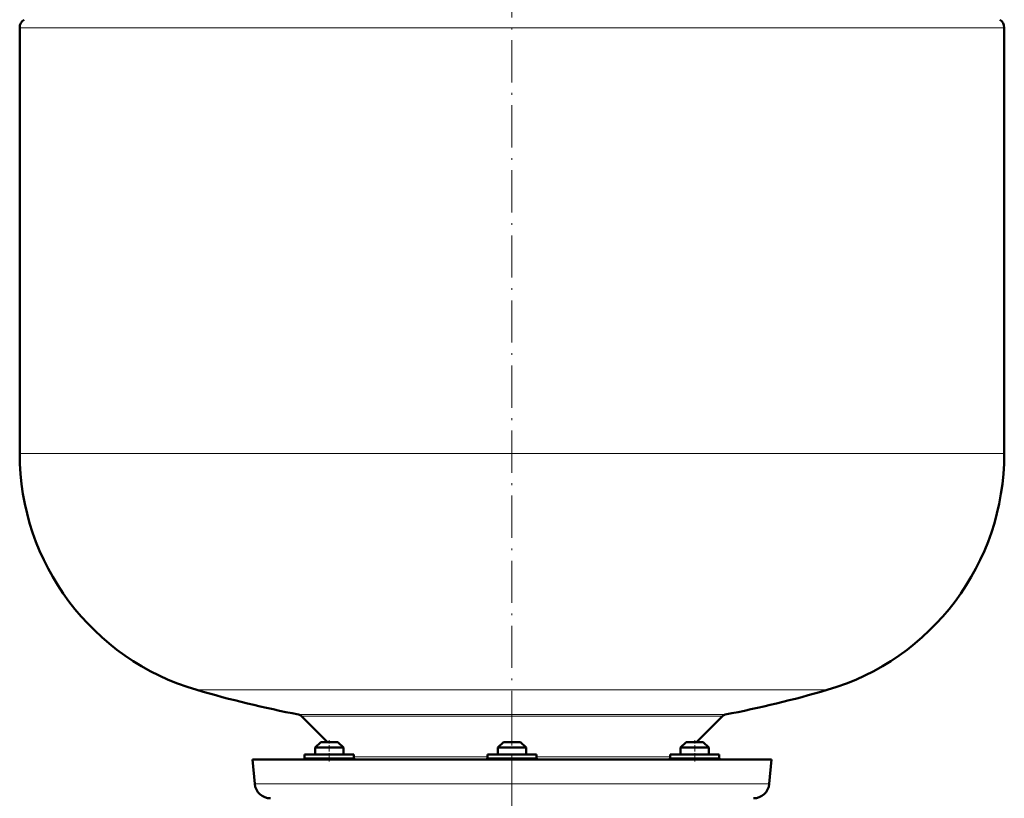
# Model space of a CAD drawing. Extents: x -1595 to 1972, y -1677 to 643.
# Tile 28 of 53: x -789 to -509, y -40 to 181. Entities that reach past the tile are written whole.
import ezdxf

# ---------------------------------------------------------------- set-up
doc = ezdxf.new("R2010")
doc.units = 0
doc.linetypes.add('DASHDOT', pattern=[18.5, 12, -3, 0.5, -3])

msp = doc.modelspace()

# ---------------------------------------------------------------- linework, layer by layer
at = {"color": 7, "linetype": 'DASHDOT', "lineweight": 18}
for p, q in [((-648.64, 453.16), (-648.64, -51.13)), ((-648.64, -12.28), (-648.64, -58.07))]:
    msp.add_line(p, q, dxfattribs=at)
at = {"color": 7, "lineweight": 18}
for p, q in [((-508.64, 179.22), (-788.64, 179.22)), ((-788.64, 58.1), (-508.64, 58.1)), ((-738.24, -9.1), (-648.64, -9.1)), ((-648.64, -9.1), (-559.04, -9.1)), ((-648.64, -16.1), (-709.31, -16.1)), ((-708.53, -16.51), (-588.75, -16.51)), ((-587.97, -16.1), (-648.64, -16.1)), ((-707.6, -28.4), (-706.66, -28.4)), ((-706.66, -28.4), (-693.6, -28.4)), ((-693.6, -28.11), (-655.64, -28.11)), ((-655.64, -28.4), (-648.64, -28.4)), ((-648.64, -28.4), (-641.64, -28.4)), ((-641.64, -28.11), (-603.68, -28.11)), ((-603.68, -28.4), (-590.61, -28.4)), ((-590.61, -28.4), (-589.68, -28.4)), ((-721.79, -35.79), (-648.64, -35.79)), ((-648.64, -35.79), (-575.49, -35.79))]:
    msp.add_line(p, q, dxfattribs=at)
at = {"color": 7, "lineweight": 50}
for p, q in [((-788.64, 58.1), (-788.64, 179.22)), ((-508.64, 179.22), (-508.64, 58.1)), ((-701.14, -23.9), (-708.53, -16.51)), ((-588.75, -16.51), (-596.14, -23.9)), ((-703, -23.9), (-704.6, -25.5)), ((-698.52, -23.9), (-703, -23.9)), ((-698.2, -23.9), (-698.52, -23.9)), ((-698.2, -23.9), (-696.6, -25.5)), ((-651.04, -23.9), (-652.64, -25.5)), ((-650.72, -23.9), (-651.04, -23.9)), ((-646.24, -23.9), (-650.72, -23.9)), ((-646.24, -23.9), (-644.64, -25.5)), ((-599.08, -23.9), (-600.68, -25.5)), ((-596.68, -23.9), (-599.08, -23.9)), ((-594.28, -23.9), (-596.68, -23.9)), ((-594.28, -23.9), (-592.68, -25.5)), ((-706.66, -27.4), (-707.6, -27.4)), ((-707.6, -28.4), (-707.6, -27.4)), ((-693.6, -27.4), (-706.66, -27.4)), ((-697.14, -25.5), (-704.6, -25.5)), ((-704.6, -27.4), (-704.6, -25.5)), ((-696.6, -25.5), (-697.14, -25.5)), ((-696.6, -27.4), (-696.6, -25.5)), ((-693.6, -28.4), (-693.6, -27.4)), ((-648.64, -27.4), (-655.64, -27.4)), ((-655.64, -28.4), (-655.64, -27.4)), ((-652.1, -25.5), (-652.64, -25.5)), ((-652.64, -27.4), (-652.64, -25.5)), ((-644.64, -25.5), (-652.1, -25.5)), ((-641.64, -27.4), (-648.64, -27.4)), ((-644.64, -27.4), (-644.64, -25.5)), ((-641.64, -28.4), (-641.64, -27.4)), ((-590.61, -27.4), (-603.68, -27.4)), ((-603.68, -28.4), (-603.68, -27.4)), ((-596.68, -25.5), (-600.68, -25.5)), ((-600.68, -27.4), (-600.68, -25.5)), ((-592.68, -25.5), (-596.68, -25.5)), ((-592.68, -27.4), (-592.68, -25.5)), ((-592.68, -27.4), (-592.68, -25.5)), ((-589.68, -27.4), (-590.61, -27.4)), ((-589.68, -27.4), (-589.68, -28.4)), ((-589.68, -28.4), (-589.68, -27.4)), ((-722.39, -28.9), (-648.64, -28.9)), ((-721.79, -35.79), (-722.39, -28.9)), ((-704.6, -28.9), (-702.6, -28.9)), ((-702.6, -28.9), (-698.6, -28.9)), ((-652.64, -28.9), (-645.17, -28.9)), ((-652.1, -28.9), (-646.64, -28.9)), ((-648.64, -28.9), (-574.88, -28.9)), ((-598.68, -28.9), (-600.68, -28.9)), ((-596.68, -28.9), (-592.68, -28.9)), ((-596.68, -28.9), (-594.68, -28.9)), ((-594.68, -28.9), (-592.68, -28.9)), ((-574.88, -28.9), (-575.49, -35.79))]:
    msp.add_line(p, q, dxfattribs=at)
at = {"color": 7, "linetype": 'DASHDOT', "lineweight": 18, "ltscale": 0.15}
for p, q in [((-700.6, -29.4), (-700.6, -23.4)), ((-596.68, -29.4), (-596.68, -23.4))]:
    msp.add_line(p, q, dxfattribs=at)
at = {"color": 7, "lineweight": 50}
for centre, radius, start, end in [((-785.94, 179.22), 2.7, 122.579, 180), ((-511.34, 179.22), 2.7, 0, 57.421), ((-718.64, 58.1), 70, 180, 253.7398), ((-578.64, 58.1), 70, 286.2602, 360), ((-648.64, 298.1), 320, 253.7398, 259.0714), ((-648.64, 298.1), 320, 280.9286, 286.2602), ((-709.59, -17.57), 1.5, 45, 79.0714), ((-587.69, -17.57), 1.5, 100.9286, 135), ((-708.1, -28.4), 0.5, 270, 360), ((-693.1, -28.4), 0.5, 180, 270), ((-656.14, -28.4), 0.5, 270, 360), ((-641.14, -28.4), 0.5, 180, 270), ((-604.18, -28.4), 0.5, 270, 360), ((-589.18, -28.4), 0.5, 180, 270), ((-717.31, -35.4), 4.5, 185, 270), ((-579.97, -35.4), 4.5, 270, 355)]:
    msp.add_arc(centre, radius, start, end, dxfattribs=at)

doc.saveas('drawing.dxf')
